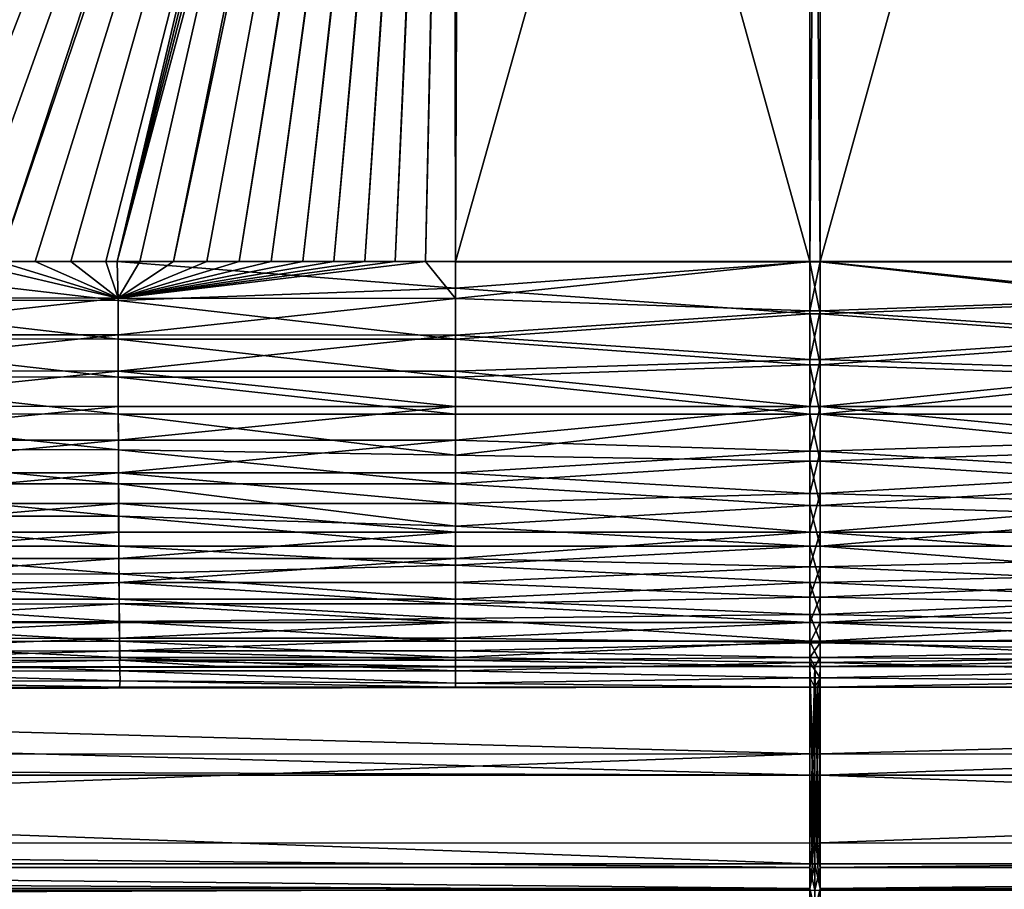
# Model space of a CAD drawing. Header units: metres. Extents: x -901 to 901, y -486 to 401.
# Tile 166 of 256: x -114 to 27, y -314 to -189. Entities that reach past the tile are written whole.
import ezdxf

# ---------------------------------------------------------------- set-up
doc = ezdxf.new("R2010")
doc.units = ezdxf.units.M

msp = doc.modelspace()

# ---------------------------------------------------------------- linework, layer by layer
at = {"layer": 'top0'}
for points in [[(-63.258526, -33.780186, -500.496002), (-553.594482, -136.83017, -490.000427), (-518.588135, -190.194046, -490.413635)], [(-62.84177, -35.37413, -500.496002), (-63.258526, -33.780186, -500.496002), (-518.588135, -190.194046, -490.413635)], [(-437.335358, -223.870071, -494.717072), (-520.393921, -188.45813, -493.390167), (-62.849209, -35.558052, -503.495331)], [(-518.588135, -190.194046, -490.413635), (-423.970123, -223.826447, -491.966522), (-62.84177, -35.37413, -500.496002)], [(-62.116249, -37.232742, -503.495331), (-437.335358, -223.870071, -494.717072), (-62.849209, -35.558052, -503.495331)], [(-423.970123, -223.826447, -491.966522), (-62.038971, -37.179729, -500.496002), (-62.84177, -35.37413, -500.496002)], [(-341.090759, -223.79567, -496.466583), (-437.335358, -223.870071, -494.717072), (-62.116249, -37.232742, -503.495331)], [(-423.970123, -223.826447, -491.966522), (-402.263153, -223.800766, -492.368256), (-62.038971, -37.179729, -500.496002)], [(-402.263153, -223.800766, -492.368256), (-381.537445, -223.778259, -492.746674), (-62.038971, -37.179729, -500.496002)], [(-62.038971, -37.179729, -500.496002), (-381.537445, -223.778259, -492.746674), (-362.761078, -223.761658, -493.084625)], [(-362.761078, -223.761658, -493.084625), (-345.556152, -223.751236, -493.389862), (-62.038971, -37.179729, -500.496002)], [(-345.556152, -223.751236, -493.389862), (-329.631134, -223.746918, -493.668304), (-62.038971, -37.179729, -500.496002)], [(-244.761276, -223.802536, -498.037628), (-341.090759, -223.79567, -496.466583), (-62.116249, -37.232742, -503.495331)], [(-62.038971, -37.179729, -500.496002), (-329.631134, -223.746918, -493.668304), (-314.839111, -223.748489, -493.923187)], [(-62.038971, -37.179729, -500.496002), (-314.839111, -223.748489, -493.923187), (-61.074459, -38.640835, -500.496002)], [(-62.116249, -37.232742, -503.495331), (-61.138283, -38.777222, -503.495331), (-244.761276, -223.802536, -498.037628)], [(-314.839111, -223.748489, -493.923187), (-301.082428, -223.755539, -494.156799), (-61.074459, -38.640835, -500.496002)], [(-61.074459, -38.640835, -500.496002), (-301.082428, -223.755539, -494.156799), (-288.256195, -223.766754, -494.371063)], [(-288.256195, -223.766754, -494.371063), (-276.109863, -223.780685, -494.570038), (-61.074459, -38.640835, -500.496002)], [(-276.109863, -223.780685, -494.570038), (-264.756958, -223.795929, -494.751923), (-61.074459, -38.640835, -500.496002)], [(-61.074459, -38.640835, -500.496002), (-264.756958, -223.795929, -494.751923), (-253.942322, -223.811844, -494.92099)], [(-253.942322, -223.811844, -494.92099), (-243.728363, -223.827652, -495.076447), (-61.074459, -38.640835, -500.496002)], [(-61.138283, -38.777222, -503.495331), (-59.937843, -40.155907, -503.495331), (-244.761276, -223.802536, -498.037628)], [(-243.728363, -223.827652, -495.076447), (-59.888885, -39.988377, -500.496002), (-61.074459, -38.640835, -500.496002)], [(-244.761276, -223.802536, -498.037628), (-59.937843, -40.155907, -503.495331), (-196.53624, -223.843063, -498.702637)], [(-243.728363, -223.827652, -495.076447), (-234.052185, -223.84288, -495.219543), (-59.888885, -39.988377, -500.496002)], [(-234.052185, -223.84288, -495.219543), (-224.860184, -223.857224, -495.351349), (-59.888885, -39.988377, -500.496002)], [(-59.888885, -39.988377, -500.496002), (-224.860184, -223.857224, -495.351349), (-216.064621, -223.870514, -495.47348)], [(-216.064621, -223.870514, -495.47348), (-207.658188, -223.882553, -495.586273), (-59.888885, -39.988377, -500.496002)], [(-207.658188, -223.882553, -495.586273), (-199.592087, -223.893265, -495.690674), (-59.888885, -39.988377, -500.496002)], [(-59.888885, -39.988377, -500.496002), (-199.592087, -223.893265, -495.690674), (-191.833008, -223.902557, -495.787354)], [(-59.937843, -40.155907, -503.495331), (-58.54258, -41.33704, -503.495331), (-196.53624, -223.843063, -498.702637)], [(-59.888885, -39.988377, -500.496002), (-191.833008, -223.902557, -495.787354), (-58.541344, -41.173954, -500.496002)], [(-196.53624, -223.843063, -498.702637), (-58.54258, -41.33704, -503.495331), (-148.24852, -223.902283, -499.237854)], [(-191.833008, -223.902557, -495.787354), (-184.385513, -223.91037, -495.876526), (-58.541344, -41.173954, -500.496002)], [(-58.541344, -41.173954, -500.496002), (-184.385513, -223.91037, -495.876526), (-177.227066, -223.916687, -495.958771)], [(-177.227066, -223.916687, -495.958771), (-170.330551, -223.921631, -496.034607), (-58.541344, -41.173954, -500.496002)], [(-170.330551, -223.921631, -496.034607), (-163.653763, -223.925415, -496.104797), (-58.541344, -41.173954, -500.496002)], [(-58.541344, -41.173954, -500.496002), (-163.653763, -223.925415, -496.104797), (-157.245605, -223.928207, -496.169067)], [(-157.245605, -223.928207, -496.169067), (-150.969315, -223.930222, -496.229004), (-58.541344, -41.173954, -500.496002)], [(-150.969315, -223.930222, -496.229004), (-57.080242, -42.138466, -500.496002), (-58.541344, -41.173954, -500.496002)], [(-150.969315, -223.930222, -496.229004), (-144.895065, -223.931534, -496.284088), (-57.080242, -42.138466, -500.496002)], [(-58.54258, -41.33704, -503.495331), (-56.984638, -42.293407, -503.495331), (-148.24852, -223.902283, -499.237854)], [(-144.895065, -223.931534, -496.284088), (-139.012238, -223.932297, -496.334656), (-57.080242, -42.138466, -500.496002)], [(-57.080242, -42.138466, -500.496002), (-139.012238, -223.932297, -496.334656), (-133.239151, -223.932587, -496.381531)], [(-133.239151, -223.932587, -496.381531), (-127.641586, -223.93251, -496.424286), (-57.080242, -42.138466, -500.496002)], [(-127.641586, -223.93251, -496.424286), (-122.176949, -223.932129, -496.463501), (-57.080242, -42.138466, -500.496002)], [(-57.080242, -42.138466, -500.496002), (-122.176949, -223.932129, -496.463501), (-116.845192, -223.931503, -496.499237)], [(-57.080242, -42.138466, -500.496002), (-116.845192, -223.931503, -496.499237), (-55.274639, -42.941269, -500.496002)], [(-148.24852, -223.902283, -499.237854), (-56.984638, -42.293407, -503.495331), (-99.888733, -223.959961, -499.592224)], [(-116.845192, -223.931503, -496.499237), (-111.634109, -223.93071, -496.531738), (-55.274639, -42.941269, -500.496002)], [(-55.274639, -42.941269, -500.496002), (-111.634109, -223.93071, -496.531738), (-106.536087, -223.929779, -496.561157)], [(-106.536087, -223.929779, -496.561157), (-101.537613, -223.928757, -496.587677), (-55.274639, -42.941269, -500.496002)], [(-101.537613, -223.928757, -496.587677), (-96.642334, -223.927689, -496.611389), (-55.274639, -42.941269, -500.496002)], [(-56.984638, -42.293407, -503.495331), (-55.299904, -43.002987, -503.495331), (-99.888733, -223.959961, -499.592224)], [(-99.888733, -223.959961, -499.592224), (-55.299904, -43.002987, -503.495331), (-53.527187, -43.449425, -503.495331)], [(-53.527187, -43.449425, -503.495331), (-51.480598, -43.739395, -503.49292), (-99.888733, -223.959961, -499.592224)], [(-55.274639, -42.941269, -500.496002), (-96.642334, -223.927689, -496.611389), (-91.833, -223.92662, -496.632477)], [(-55.274639, -42.941269, -500.496002), (-91.833, -223.92662, -496.632477), (-53.680698, -43.358025, -500.496002)], [(-91.833, -223.92662, -496.632477), (-87.08905, -223.925552, -496.651093), (-53.680698, -43.358025, -500.496002)], [(-53.680698, -43.358025, -500.496002), (-87.08905, -223.925552, -496.651093), (-53.660591, -43.360207, -500.496033)], [(-87.08905, -223.925552, -496.651093), (-82.422638, -223.92453, -496.667236), (-53.660591, -43.360207, -500.496033)], [(-53.660591, -43.360207, -500.496033), (-82.422638, -223.92453, -496.667236), (-53.360977, -43.414993, -500.495972)], [(-82.422638, -223.92453, -496.667236), (-77.854004, -223.923599, -496.680969), (-53.360977, -43.414993, -500.495972)], [(-53.360977, -43.414993, -500.495972), (-77.854004, -223.923599, -496.680969), (-53.131207, -43.48317, -500.495178)], [(-77.854004, -223.923599, -496.680969), (-73.337585, -223.922745, -496.692444), (-53.131207, -43.48317, -500.495178)], [(-53.131207, -43.48317, -500.495178), (-73.337585, -223.922745, -496.692444), (-52.836502, -43.559433, -500.494293)], [(-73.337585, -223.922745, -496.692444), (-68.871628, -223.921997, -496.701752), (-52.836502, -43.559433, -500.494293)], [(-52.836502, -43.559433, -500.494293), (-68.871628, -223.921997, -496.701752), (-52.557301, -43.597996, -500.49411)], [(-68.871628, -223.921997, -496.701752), (-64.454468, -223.921387, -496.708923), (-52.557301, -43.597996, -500.49411)], [(-52.557301, -43.597996, -500.49411), (-64.454468, -223.921387, -496.708923), (-52.290054, -43.616985, -500.494202)], [(-64.454468, -223.921387, -496.708923), (-60.084557, -223.920929, -496.713989), (-52.290054, -43.616985, -500.494202)], [(-52.290054, -43.616985, -500.494202), (-60.084557, -223.920929, -496.713989), (-52.005142, -43.636559, -500.494171)], [(-60.084557, -223.920929, -496.713989), (-55.760403, -223.920654, -496.71701), (-52.005142, -43.636559, -500.494171)], [(-52.005142, -43.636559, -500.494171), (-55.760403, -223.920654, -496.71701), (-51.748047, -43.657581, -500.493927)], [(-55.760403, -223.920654, -496.71701), (-51.480598, -223.920547, -496.718018), (-51.748047, -43.657581, -500.493927)], [(-51.748047, -43.657581, -500.493927), (-51.480598, -223.920547, -496.718018), (-51.480598, -43.676567, -500.493591)], [(-50.746269, -43.69743, -500.493134), (-51.480598, -43.676567, -500.493591), (-51.480598, -223.920547, -496.718018)], [(-50.746269, -43.69743, -500.493134), (-51.480598, -223.920547, -496.718018), (-0.734328, -223.920547, -496.718018)], [(-0.734328, -43.69743, -500.493134), (-50.746269, -43.69743, -500.493134), (-0.734328, -223.920547, -496.718018)], [(-0.734328, -43.69743, -500.493134), (-0.734328, -223.920547, -496.718018), (0.734328, -43.69743, -500.493134)], [(-0.734328, -223.920547, -496.718018), (0.734328, -223.920547, -496.718018), (0.734328, -43.69743, -500.493134)], [(50.746269, -43.69743, -500.493134), (0.734328, -223.920547, -496.718018), (51.480598, -223.920547, -496.718018)], [(50.746269, -43.69743, -500.493134), (0.734328, -43.69743, -500.493134), (0.734328, -223.920547, -496.718018)], [(-51.480598, -43.739395, -503.49292), (-51.480598, -223.983383, -499.717346), (-99.888733, -223.959961, -499.592224)], [(-51.480598, -223.983383, -499.717346), (-51.480598, -43.739395, -503.49292), (-50.746269, -43.760258, -503.492493)], [(-0.734328, -223.983383, -499.717346), (-51.480598, -223.983383, -499.717346), (-0.734328, -43.760258, -503.492493)], [(-51.480598, -223.983383, -499.717346), (-50.746269, -43.760258, -503.492493), (-0.734328, -43.760258, -503.492493)], [(-0.734328, -223.983383, -499.717346), (-0.734328, -43.760258, -503.492493), (0.734328, -223.983383, -499.717346)], [(-0.734328, -43.760258, -503.492493), (0.734328, -43.760258, -503.492493), (0.734328, -223.983383, -499.717346)], [(0.734328, -223.983383, -499.717346), (0.734328, -43.760258, -503.492493), (51.480598, -223.983383, -499.717346)], [(0.734328, -43.760258, -503.492493), (50.746269, -43.760258, -503.492493), (51.480598, -223.983383, -499.717346)], [(-148.066498, -229.473236, -498.883636), (-148.24852, -223.902283, -499.237854), (-99.783524, -229.524017, -499.228546)], [(-148.24852, -223.902283, -499.237854), (-99.888733, -223.959961, -499.592224), (-99.783524, -229.524017, -499.228546)], [(-122.176949, -223.932129, -496.463501), (-148.046997, -229.150482, -495.901245), (-99.773323, -229.196762, -496.246613)], [(-116.845192, -223.931503, -496.499237), (-122.176949, -223.932129, -496.463501), (-99.773323, -229.196762, -496.246613)], [(-99.773323, -229.196762, -496.246613), (-111.634109, -223.93071, -496.531738), (-116.845192, -223.931503, -496.499237)], [(-106.536087, -223.929779, -496.561157), (-111.634109, -223.93071, -496.531738), (-99.773323, -229.196762, -496.246613)], [(-101.537613, -223.928757, -496.587677), (-106.536087, -223.929779, -496.561157), (-99.773323, -229.196762, -496.246613)], [(-99.773323, -229.196762, -496.246613), (-96.642334, -223.927689, -496.611389), (-101.537613, -223.928757, -496.587677)], [(-99.783524, -229.524017, -499.228546), (-99.888733, -223.959961, -499.592224), (-51.480598, -227.750671, -499.524902)], [(-99.888733, -223.959961, -499.592224), (-51.480598, -223.983383, -499.717346), (-51.480598, -227.750671, -499.524902)], [(-51.480598, -229.23317, -496.369232), (-55.760403, -223.920654, -496.71701), (-99.773323, -229.196762, -496.246613)], [(-99.773323, -229.196762, -496.246613), (-55.760403, -223.920654, -496.71701), (-60.084557, -223.920929, -496.713989)], [(-60.084557, -223.920929, -496.713989), (-64.454468, -223.921387, -496.708923), (-99.773323, -229.196762, -496.246613)], [(-64.454468, -223.921387, -496.708923), (-68.871628, -223.921997, -496.701752), (-99.773323, -229.196762, -496.246613)], [(-99.773323, -229.196762, -496.246613), (-68.871628, -223.921997, -496.701752), (-73.337585, -223.922745, -496.692444)], [(-73.337585, -223.922745, -496.692444), (-77.854004, -223.923599, -496.680969), (-99.773323, -229.196762, -496.246613)], [(-77.854004, -223.923599, -496.680969), (-82.422638, -223.92453, -496.667236), (-99.773323, -229.196762, -496.246613)], [(-99.773323, -229.196762, -496.246613), (-82.422638, -223.92453, -496.667236), (-87.08905, -223.925552, -496.651093)], [(-87.08905, -223.925552, -496.651093), (-91.833, -223.92662, -496.632477), (-99.773323, -229.196762, -496.246613)], [(-91.833, -223.92662, -496.632477), (-96.642334, -223.927689, -496.611389), (-99.773323, -229.196762, -496.246613)], [(-51.480598, -229.23317, -496.369232), (-51.480598, -223.920547, -496.718018), (-55.760403, -223.920654, -496.71701)], [(-0.734328, -230.994522, -496.147827), (-0.734328, -223.920547, -496.718018), (-51.480598, -229.23317, -496.369232)], [(-0.734328, -223.920547, -496.718018), (-51.480598, -223.920547, -496.718018), (-51.480598, -229.23317, -496.369232)], [(-0.734328, -231.412903, -499.1185), (-51.480598, -227.750671, -499.524902), (-0.734328, -223.983383, -499.717346)], [(-51.480598, -227.750671, -499.524902), (-51.480598, -223.983383, -499.717346), (-0.734328, -223.983383, -499.717346)], [(0.734328, -230.994522, -496.147827), (0.734328, -223.920547, -496.718018), (-0.734328, -230.994522, -496.147827)], [(0.734328, -223.920547, -496.718018), (-0.734328, -223.920547, -496.718018), (-0.734328, -230.994522, -496.147827)], [(-0.734328, -231.412903, -499.1185), (-0.734328, -223.983383, -499.717346), (0.734328, -231.412903, -499.1185)], [(-0.734328, -223.983383, -499.717346), (0.734328, -223.983383, -499.717346), (0.734328, -231.412903, -499.1185)], [(51.480598, -223.920547, -496.718018), (0.734328, -223.920547, -496.718018), (51.480598, -229.23317, -496.369232)], [(0.734328, -223.920547, -496.718018), (0.734328, -230.994522, -496.147827), (51.480598, -229.23317, -496.369232)], [(51.480598, -223.983383, -499.717346), (51.480598, -229.563034, -499.351044), (0.734328, -223.983383, -499.717346)], [(51.480598, -229.563034, -499.351044), (0.734328, -231.412903, -499.1185), (0.734328, -223.983383, -499.717346)], [(-51.480598, -227.750671, -499.524902), (-51.480598, -235.069946, -498.492584), (-99.783524, -229.524017, -499.228546)], [(-51.480598, -235.069946, -498.492584), (-51.480598, -227.750671, -499.524902), (-0.734328, -231.412903, -499.1185)], [(-99.783524, -229.524017, -499.228546), (-99.775696, -235.05101, -498.368195), (-148.066498, -229.473236, -498.883636)], [(-99.775696, -235.05101, -498.368195), (-148.052063, -235.00769, -498.030457), (-148.066498, -229.473236, -498.883636)], [(-99.773323, -229.196762, -496.246613), (-148.046997, -229.150482, -495.901245), (-148.033249, -234.42009, -495.088898)], [(-99.773323, -229.196762, -496.246613), (-148.033249, -234.42009, -495.088898), (-99.765869, -234.459259, -495.427429)], [(-51.480598, -235.069946, -498.492584), (-99.775696, -235.05101, -498.368195), (-99.783524, -229.524017, -499.228546)], [(-99.765869, -234.459259, -495.427429), (-51.480598, -229.23317, -496.369232), (-99.773323, -229.196762, -496.246613)], [(-51.480598, -234.493591, -495.548401), (-51.480598, -229.23317, -496.369232), (-99.765869, -234.459259, -495.427429)], [(-0.734328, -230.994522, -496.147827), (-51.480598, -229.23317, -496.369232), (-51.480598, -234.493591, -495.548401)], [(51.480598, -229.23317, -496.369232), (0.734328, -230.994522, -496.147827), (51.480598, -234.493591, -495.548401)], [(51.480598, -229.563034, -499.351044), (51.480598, -235.087845, -498.488953), (0.734328, -231.412903, -499.1185)], [(-0.734328, -237.950821, -494.742035), (-0.734328, -230.994522, -496.147827), (-51.480598, -234.493591, -495.548401)], [(0.734328, -237.950821, -494.742035), (0.734328, -230.994522, -496.147827), (-0.734328, -237.950821, -494.742035)], [(0.734328, -230.994522, -496.147827), (-0.734328, -230.994522, -496.147827), (-0.734328, -237.950821, -494.742035)], [(0.734328, -230.994522, -496.147827), (0.734328, -237.950821, -494.742035), (51.480598, -234.493591, -495.548401)], [(-0.734328, -238.718842, -497.642059), (-51.480598, -235.069946, -498.492584), (-0.734328, -231.412903, -499.1185)], [(-0.734328, -238.718842, -497.642059), (-0.734328, -231.412903, -499.1185), (0.734328, -238.718842, -497.642059)], [(-0.734328, -231.412903, -499.1185), (0.734328, -231.412903, -499.1185), (0.734328, -238.718842, -497.642059)], [(51.480598, -235.087845, -498.488953), (0.734328, -238.718842, -497.642059), (0.734328, -231.412903, -499.1185)], [(-99.775696, -235.05101, -498.368195), (-99.765442, -240.48909, -497.020447), (-148.052063, -235.00769, -498.030457)], [(-99.765442, -240.48909, -497.020447), (-148.033127, -240.453751, -496.68869), (-148.052063, -235.00769, -498.030457)], [(-148.033249, -234.42009, -495.088898), (-148.015213, -239.60553, -493.81134), (-99.765869, -234.459259, -495.427429)], [(-99.765869, -234.459259, -495.427429), (-148.015213, -239.60553, -493.81134), (-99.756104, -239.637115, -494.144196)], [(-51.480598, -235.069946, -498.492584), (-51.480598, -240.504913, -497.140625), (-99.775696, -235.05101, -498.368195)], [(-51.480598, -240.504913, -497.140625), (-99.765442, -240.48909, -497.020447), (-99.775696, -235.05101, -498.368195)], [(-99.756104, -239.637115, -494.144196), (-51.480598, -234.493591, -495.548401), (-99.765869, -234.459259, -495.427429)], [(-51.480598, -239.659927, -494.262085), (-51.480598, -234.493591, -495.548401), (-99.756104, -239.637115, -494.144196)], [(-0.734328, -237.950821, -494.742035), (-51.480598, -234.493591, -495.548401), (-51.480598, -239.659927, -494.262085)], [(-51.480598, -240.504913, -497.140625), (-51.480598, -235.069946, -498.492584), (-0.734328, -238.718842, -497.642059)], [(51.480598, -234.493591, -495.548401), (0.734328, -237.950821, -494.742035), (51.480598, -239.659927, -494.262085)], [(51.480598, -235.087845, -498.488953), (51.480598, -240.513855, -497.13797), (0.734328, -238.718842, -497.642059)], [(-0.734328, -244.691086, -492.520508), (-0.734328, -237.950821, -494.742035), (-51.480598, -239.659927, -494.262085)], [(0.734328, -244.691086, -492.520508), (0.734328, -237.950821, -494.742035), (-0.734328, -244.691086, -492.520508)], [(0.734328, -237.950821, -494.742035), (-0.734328, -237.950821, -494.742035), (-0.734328, -244.691086, -492.520508)], [(0.734328, -237.950821, -494.742035), (0.734328, -244.691086, -492.520508), (51.480598, -239.659927, -494.262085)], [(-99.756104, -239.637115, -494.144196), (-148.015213, -239.60553, -493.81134), (-147.993027, -244.657166, -492.076965)], [(-99.74411, -244.680878, -492.405304), (-99.756104, -239.637115, -494.144196), (-147.993027, -244.657166, -492.076965)], [(-51.480598, -244.691086, -492.520508), (-99.756104, -239.637115, -494.144196), (-99.74411, -244.680878, -492.405304)], [(-51.480598, -244.691086, -492.520508), (-51.480598, -239.659927, -494.262085), (-99.756104, -239.637115, -494.144196)], [(-0.734328, -245.797882, -495.308868), (-51.480598, -240.504913, -497.140625), (-0.734328, -238.718842, -497.642059)], [(-0.734328, -245.797882, -495.308868), (-0.734328, -238.718842, -497.642059), (0.734328, -245.797882, -495.308868)], [(-0.734328, -238.718842, -497.642059), (0.734328, -238.718842, -497.642059), (0.734328, -245.797882, -495.308868)], [(51.480598, -240.513855, -497.13797), (0.734328, -245.797882, -495.308868), (0.734328, -238.718842, -497.642059)], [(-99.765442, -240.48909, -497.020447), (-99.752846, -245.786362, -495.194183), (-148.033127, -240.453751, -496.68869)], [(-99.752846, -245.786362, -495.194183), (-148.009827, -245.759293, -494.867157), (-148.033127, -240.453751, -496.68869)], [(-51.480598, -240.504913, -497.140625), (-51.480598, -245.797989, -495.308838), (-99.765442, -240.48909, -497.020447)], [(-51.480598, -245.797989, -495.308838), (-99.752846, -245.786362, -495.194183), (-99.765442, -240.48909, -497.020447)], [(-0.734328, -244.691086, -492.520508), (-51.480598, -239.659927, -494.262085), (-51.480598, -244.691086, -492.520508)], [(-0.734328, -245.797882, -495.308868), (-51.480598, -245.797989, -495.308838), (-51.480598, -240.504913, -497.140625)], [(51.480598, -239.659927, -494.262085), (0.734328, -244.691086, -492.520508), (51.480598, -244.691086, -492.520508)], [(51.480598, -240.513855, -497.13797), (51.480598, -245.797882, -495.308868), (0.734328, -245.797882, -495.308868)], [(-147.993027, -244.657166, -492.076965), (-147.966843, -249.527939, -489.896576), (-99.74411, -244.680878, -492.405304)], [(-147.966843, -249.527939, -489.896576), (-99.729965, -249.543625, -490.221619), (-99.74411, -244.680878, -492.405304)], [(-99.729965, -249.543625, -490.221619), (-51.480598, -244.691086, -492.520508), (-99.74411, -244.680878, -492.405304)], [(-51.480598, -249.547028, -490.337524), (-51.480598, -244.691086, -492.520508), (-99.729965, -249.543625, -490.221619)], [(-0.734328, -251.12001, -489.514679), (-0.734328, -244.691086, -492.520508), (-51.480598, -249.547028, -490.337524)], [(-51.480598, -249.547028, -490.337524), (-0.734328, -244.691086, -492.520508), (-51.480598, -244.691086, -492.520508)], [(0.734328, -251.12001, -489.514679), (0.734328, -244.691086, -492.520508), (-0.734328, -251.12001, -489.514679)], [(0.734328, -244.691086, -492.520508), (-0.734328, -244.691086, -492.520508), (-0.734328, -251.12001, -489.514679)], [(0.734328, -244.691086, -492.520508), (51.480598, -249.547028, -490.337524), (51.480598, -244.691086, -492.520508)], [(0.734328, -244.691086, -492.520508), (0.734328, -251.12001, -489.514679), (51.480598, -249.547028, -490.337524)], [(-99.752846, -245.786362, -495.194183), (-99.737991, -250.893524, -492.900757), (-148.009827, -245.759293, -494.867157)], [(-99.737991, -250.893524, -492.900757), (-147.98233, -250.874863, -492.577179), (-148.009827, -245.759293, -494.867157)], [(-51.480598, -245.797989, -495.308838), (-51.480598, -251.655655, -492.627533), (-99.752846, -245.786362, -495.194183)], [(-51.480598, -251.655655, -492.627533), (-99.737991, -250.893524, -492.900757), (-99.752846, -245.786362, -495.194183)], [(-0.734328, -252.549957, -492.151947), (-51.480598, -251.655655, -492.627533), (-0.734328, -245.797882, -495.308868)], [(-51.480598, -251.655655, -492.627533), (-51.480598, -245.797989, -495.308838), (-0.734328, -245.797882, -495.308868)], [(-0.734328, -252.549957, -492.151947), (-0.734328, -245.797882, -495.308868), (0.734328, -252.549957, -492.151947)], [(-0.734328, -245.797882, -495.308868), (0.734328, -245.797882, -495.308868), (0.734328, -252.549957, -492.151947)], [(51.480598, -245.797882, -495.308868), (51.480598, -250.897903, -493.016174), (0.734328, -245.797882, -495.308868)], [(0.734328, -245.797882, -495.308868), (51.480598, -250.897903, -493.016174), (0.734328, -252.549957, -492.151947)], [(-99.737991, -250.893524, -492.900757), (-99.721016, -255.771912, -490.161804), (-147.98233, -250.874863, -492.577179)], [(-99.721016, -255.771912, -490.161804), (-147.950897, -255.761642, -489.840424), (-147.98233, -250.874863, -492.577179)], [(-147.93692, -254.180862, -487.290802), (-99.729965, -249.543625, -490.221619), (-147.966843, -249.527939, -489.896576)], [(-147.93692, -254.180862, -487.290802), (-99.713806, -254.188568, -487.613739), (-99.729965, -249.543625, -490.221619)], [(-51.480598, -251.655655, -492.627533), (-51.480598, -255.777634, -490.275421), (-99.737991, -250.893524, -492.900757)], [(-51.480598, -255.777634, -490.275421), (-99.721016, -255.771912, -490.161804), (-99.737991, -250.893524, -492.900757)], [(-99.713806, -254.188568, -487.613739), (-51.480598, -249.547028, -490.337524), (-99.729965, -249.543625, -490.221619)], [(-99.713806, -254.188568, -487.613739), (-51.480598, -254.189133, -487.730499), (-51.480598, -249.547028, -490.337524)], [(-51.480598, -254.189133, -487.730499), (-0.734328, -251.12001, -489.514679), (-51.480598, -249.547028, -490.337524)], [(0.734328, -251.12001, -489.514679), (51.480598, -254.189133, -487.730499), (51.480598, -249.547028, -490.337524)], [(51.480598, -250.897903, -493.016174), (51.480598, -255.773331, -490.278107), (0.734328, -252.549957, -492.151947)], [(-0.734328, -257.146729, -485.767029), (-0.734328, -251.12001, -489.514679), (-51.480598, -254.189133, -487.730499)], [(-51.480598, -255.777634, -490.275421), (-51.480598, -251.655655, -492.627533), (-0.734328, -252.549957, -492.151947)], [(0.734328, -257.146729, -485.767029), (0.734328, -251.12001, -489.514679), (-0.734328, -257.146729, -485.767029)], [(0.734328, -251.12001, -489.514679), (-0.734328, -251.12001, -489.514679), (-0.734328, -257.146729, -485.767029)], [(0.734328, -251.12001, -489.514679), (0.734328, -257.146729, -485.767029), (51.480598, -254.189133, -487.730499)], [(-0.734328, -258.879608, -488.215942), (-51.480598, -255.777634, -490.275421), (-0.734328, -252.549957, -492.151947)], [(-0.734328, -258.879608, -488.215942), (-0.734328, -252.549957, -492.151947), (0.734328, -258.879608, -488.215942)], [(-0.734328, -252.549957, -492.151947), (0.734328, -252.549957, -492.151947), (0.734328, -258.879608, -488.215942)], [(0.734328, -252.549957, -492.151947), (51.480598, -255.773331, -490.278107), (0.734328, -258.879608, -488.215942)], [(-147.903488, -258.581543, -484.282715), (-99.713806, -254.188568, -487.613739), (-147.93692, -254.180862, -487.290802)], [(-147.903488, -258.581543, -484.282715), (-99.695755, -258.581421, -484.604675), (-99.713806, -254.188568, -487.613739)], [(-99.695755, -258.581421, -484.604675), (-51.480598, -258.580444, -484.720184), (-99.713806, -254.188568, -487.613739)], [(-51.480598, -258.580444, -484.720184), (-51.480598, -254.189133, -487.730499), (-99.713806, -254.188568, -487.613739)], [(-51.480598, -258.580444, -484.720184), (-0.734328, -257.146729, -485.767029), (-51.480598, -254.189133, -487.730499)], [(0.734328, -257.146729, -485.767029), (51.480598, -258.580444, -484.720184), (51.480598, -254.189133, -487.730499)], [(-99.721016, -255.771912, -490.161804), (-99.702065, -260.385559, -487.001526), (-147.950897, -255.761642, -489.840424)], [(-99.702065, -260.385559, -487.001526), (-147.915787, -260.383484, -486.681152), (-147.950897, -255.761642, -489.840424)], [(-51.480598, -255.777634, -490.275421), (-51.480598, -261.814178, -486.007629), (-99.721016, -255.771912, -490.161804)], [(-51.480598, -261.814178, -486.007629), (-99.702065, -260.385559, -487.001526), (-99.721016, -255.771912, -490.161804)], [(-51.480598, -261.814178, -486.007629), (-51.480598, -255.777634, -490.275421), (-0.734328, -258.879608, -488.215942)], [(51.480598, -255.773331, -490.278107), (51.480598, -260.385376, -487.116486), (0.734328, -258.879608, -488.215942)], [(-0.734328, -262.686035, -481.330536), (-0.734328, -257.146729, -485.767029), (-51.480598, -258.580444, -484.720184)], [(0.734328, -262.686035, -481.330536), (0.734328, -257.146729, -485.767029), (-0.734328, -262.686035, -481.330536)], [(0.734328, -257.146729, -485.767029), (-0.734328, -257.146729, -485.767029), (-0.734328, -262.686035, -481.330536)], [(0.734328, -257.146729, -485.767029), (0.734328, -262.686035, -481.330536), (51.480598, -258.580444, -484.720184)], [(-99.695755, -258.581421, -484.604675), (-147.903488, -258.581543, -484.282715), (-147.866806, -262.695526, -480.895416)], [(-99.675964, -262.687897, -481.217529), (-99.695755, -258.581421, -484.604675), (-147.866806, -262.695526, -480.895416)], [(-51.480598, -262.686035, -481.330536), (-51.480598, -258.580444, -484.720184), (-99.695755, -258.581421, -484.604675)], [(-99.675964, -262.687897, -481.217529), (-51.480598, -262.686035, -481.330536), (-99.695755, -258.581421, -484.604675)], [(-51.480598, -262.686035, -481.330536), (-0.734328, -262.686035, -481.330536), (-51.480598, -258.580444, -484.720184)], [(-0.734328, -264.697327, -483.556458), (-51.480598, -261.814178, -486.007629), (-0.734328, -258.879608, -488.215942)], [(-0.734328, -264.697327, -483.556458), (-0.734328, -258.879608, -488.215942), (0.734328, -264.697327, -483.556458)], [(-0.734328, -258.879608, -488.215942), (0.734328, -258.879608, -488.215942), (0.734328, -264.697327, -483.556458)], [(0.734328, -262.686035, -481.330536), (51.480598, -262.686035, -481.330536), (51.480598, -258.580444, -484.720184)], [(0.734328, -258.879608, -488.215942), (51.480598, -260.385376, -487.116486), (0.734328, -264.697327, -483.556458)], [(-99.702065, -260.385559, -487.001526), (-99.681282, -264.698425, -483.444122), (-147.915787, -260.383484, -486.681152)], [(-99.681282, -264.698425, -483.444122), (-147.877274, -264.704254, -483.123627), (-147.915787, -260.383484, -486.681152)], [(-51.480598, -261.814178, -486.007629), (-51.480598, -264.697327, -483.556458), (-99.702065, -260.385559, -487.001526)], [(-51.480598, -264.697327, -483.556458), (-99.681282, -264.698425, -483.444122), (-99.702065, -260.385559, -487.001526)], [(51.480598, -260.385376, -487.116486), (51.480598, -264.697327, -483.556458), (0.734328, -264.697327, -483.556458)], [(-0.734328, -264.697327, -483.556458), (-51.480598, -264.697327, -483.556458), (-51.480598, -261.814178, -486.007629)], [(-99.675964, -262.687897, -481.217529), (-147.866806, -262.695526, -480.895416), (-147.827164, -266.489746, -477.153412)], [(-99.654572, -266.475037, -477.476715), (-99.675964, -262.687897, -481.217529), (-147.827164, -266.489746, -477.153412)], [(-51.480598, -262.686035, -481.330536), (-99.675964, -262.687897, -481.217529), (-99.654572, -266.475037, -477.476715)], [(-51.480598, -266.473236, -477.588501), (-51.480598, -262.686035, -481.330536), (-99.654572, -266.475037, -477.476715)], [(-0.734328, -267.659607, -476.267914), (-0.734328, -262.686035, -481.330536), (-51.480598, -266.473236, -477.588501)], [(-0.734328, -262.686035, -481.330536), (-51.480598, -262.686035, -481.330536), (-51.480598, -266.473236, -477.588501)], [(0.734328, -267.659607, -476.267914), (0.734328, -262.686035, -481.330536), (-0.734328, -267.659607, -476.267914)], [(0.734328, -262.686035, -481.330536), (-0.734328, -262.686035, -481.330536), (-0.734328, -267.659607, -476.267914)], [(51.480598, -262.686035, -481.330536), (0.734328, -262.686035, -481.330536), (51.480598, -266.473236, -477.588501)], [(0.734328, -262.686035, -481.330536), (0.734328, -267.659607, -476.267914), (51.480598, -266.473236, -477.588501)], [(-99.681282, -264.698425, -483.444122), (-99.658813, -268.675903, -479.51532), (-147.877274, -264.704254, -483.123627)], [(-99.658813, -268.675903, -479.51532), (-147.835632, -268.689209, -479.193542), (-147.877274, -264.704254, -483.123627)], [(-51.480598, -264.697327, -483.556458), (-51.480598, -267.427307, -480.93576), (-99.681282, -264.698425, -483.444122)], [(-51.480598, -267.427307, -480.93576), (-99.658813, -268.675903, -479.51532), (-99.681282, -264.698425, -483.444122)], [(-0.734328, -269.920868, -478.23938), (-51.480598, -267.427307, -480.93576), (-0.734328, -264.697327, -483.556458)], [(-51.480598, -267.427307, -480.93576), (-51.480598, -264.697327, -483.556458), (-0.734328, -264.697327, -483.556458)], [(-0.734328, -269.920868, -478.23938), (-0.734328, -264.697327, -483.556458), (0.734328, -269.920868, -478.23938)], [(-0.734328, -264.697327, -483.556458), (0.734328, -264.697327, -483.556458), (0.734328, -269.920868, -478.23938)], [(0.734328, -264.697327, -483.556458), (51.480598, -264.697327, -483.556458), (51.480598, -268.674866, -479.626343)], [(0.734328, -264.697327, -483.556458), (51.480598, -268.674866, -479.626343), (0.734328, -269.920868, -478.23938)], [(-99.654572, -266.475037, -477.476715), (-147.827164, -266.489746, -477.153412), (-147.784866, -269.936371, -473.087128)], [(-99.631752, -269.9151, -473.412598), (-99.654572, -266.475037, -477.476715), (-147.784866, -269.936371, -473.087128)], [(-51.480598, -267.427307, -480.93576), (-51.480598, -272.283295, -475.36142), (-99.658813, -268.675903, -479.51532)], [(-51.480598, -266.473236, -477.588501), (-99.654572, -266.475037, -477.476715), (-99.631752, -269.9151, -473.412598)], [(-51.480598, -269.911896, -473.523865), (-51.480598, -266.473236, -477.588501), (-99.631752, -269.9151, -473.412598)], [(-0.734328, -267.659607, -476.267914), (-51.480598, -266.473236, -477.588501), (-51.480598, -269.911896, -473.523865)], [(-51.480598, -272.283295, -475.36142), (-51.480598, -267.427307, -480.93576), (-0.734328, -269.920868, -478.23938)], [(-0.734328, -271.997101, -470.650787), (-0.734328, -267.659607, -476.267914), (-51.480598, -269.911896, -473.523865)], [(0.734328, -271.997101, -470.650787), (0.734328, -267.659607, -476.267914), (-0.734328, -271.997101, -470.650787)], [(0.734328, -267.659607, -476.267914), (-0.734328, -267.659607, -476.267914), (-0.734328, -271.997101, -470.650787)], [(51.480598, -266.473236, -477.588501), (0.734328, -267.659607, -476.267914), (51.480598, -269.911896, -473.523865)], [(0.734328, -267.659607, -476.267914), (0.734328, -271.997101, -470.650787), (51.480598, -269.911896, -473.523865)], [(-99.658813, -268.675903, -479.51532), (-99.63485, -272.288879, -475.246948), (-147.835632, -268.689209, -479.193542)], [(-99.63485, -272.288879, -475.246948), (-147.791214, -272.309052, -474.922913), (-147.835632, -268.689209, -479.193542)], [(-51.480598, -272.283295, -475.36142), (-99.63485, -272.288879, -475.246948), (-99.658813, -268.675903, -479.51532)], [(51.480598, -268.674866, -479.626343), (51.480598, -272.286377, -475.357422), (0.734328, -269.920868, -478.23938)], [(-147.74025, -273.00885, -468.728394), (-99.631752, -269.9151, -473.412598), (-147.784866, -269.936371, -473.087128)], [(-147.74025, -273.00885, -468.728394), (-99.607681, -272.98172, -469.056915), (-99.631752, -269.9151, -473.412598)], [(-51.480598, -269.911896, -473.523865), (-99.631752, -269.9151, -473.412598), (-51.480598, -272.974701, -469.169006)], [(-99.631752, -269.9151, -473.412598), (-99.607681, -272.98172, -469.056915), (-51.480598, -272.974701, -469.169006)], [(-0.734328, -271.997101, -470.650787), (-51.480598, -269.911896, -473.523865), (-51.480598, -272.974701, -469.169006)], [(-0.734328, -274.476379, -472.339905), (-51.480598, -272.283295, -475.36142), (-0.734328, -269.920868, -478.23938)], [(-0.734328, -274.476379, -472.339905), (-0.734328, -269.920868, -478.23938), (0.734328, -274.476379, -472.339905)], [(-0.734328, -269.920868, -478.23938), (0.734328, -269.920868, -478.23938), (0.734328, -274.476379, -472.339905)], [(51.480598, -269.911896, -473.523865), (0.734328, -271.997101, -470.650787), (51.480598, -272.974701, -469.169006)], [(0.734328, -269.920868, -478.23938), (51.480598, -272.286377, -475.357422), (0.734328, -274.476379, -472.339905)], [(-0.734328, -275.637238, -464.558502), (-0.734328, -271.997101, -470.650787), (-51.480598, -272.974701, -469.169006)], [(0.734328, -275.637238, -464.558502), (0.734328, -271.997101, -470.650787), (-0.734328, -275.637238, -464.558502)], [(0.734328, -271.997101, -470.650787), (-0.734328, -271.997101, -470.650787), (-0.734328, -275.637238, -464.558502)], [(0.734328, -271.997101, -470.650787), (0.734328, -275.637238, -464.558502), (51.480598, -272.974701, -469.169006)], [(-99.63485, -272.288879, -475.246948), (-99.609573, -275.509644, -470.672363), (-147.791214, -272.309052, -474.922913)], [(-99.609573, -275.509644, -470.672363), (-147.744354, -275.53598, -470.345093), (-147.791214, -272.309052, -474.922913)], [(-147.693634, -275.680725, -464.10907), (-99.607681, -272.98172, -469.056915), (-147.74025, -273.00885, -468.728394)], [(-147.693634, -275.680725, -464.10907), (-99.582535, -275.648468, -464.441437), (-99.607681, -272.98172, -469.056915)], [(-51.480598, -272.283295, -475.36142), (-51.480598, -275.039917, -471.49823), (-99.63485, -272.288879, -475.246948)], [(-51.480598, -275.039917, -471.49823), (-99.609573, -275.509644, -470.672363), (-99.63485, -272.288879, -475.246948)], [(-51.480598, -272.974701, -469.169006), (-99.607681, -272.98172, -469.056915), (-51.480598, -275.637238, -464.558502)], [(-99.607681, -272.98172, -469.056915), (-99.582535, -275.648468, -464.441437), (-51.480598, -275.637238, -464.558502)], [(-51.480598, -275.039917, -471.49823), (-51.480598, -272.283295, -475.36142), (-0.734328, -274.476379, -472.339905)], [(-0.734328, -275.637238, -464.558502), (-51.480598, -272.974701, -469.169006), (-51.480598, -275.637238, -464.558502)], [(51.480598, -272.286377, -475.357422), (51.480598, -275.503113, -470.783661), (0.734328, -274.476379, -472.339905)], [(51.480598, -272.974701, -469.169006), (0.734328, -275.637238, -464.558502), (51.480598, -275.637238, -464.558502)], [(-0.734328, -278.299469, -465.941437), (-51.480598, -275.039917, -471.49823), (-0.734328, -274.476379, -472.339905)], [(-0.734328, -278.299469, -465.941437), (-0.734328, -274.476379, -472.339905), (0.734328, -278.299469, -465.941437)], [(-0.734328, -274.476379, -472.339905), (0.734328, -274.476379, -472.339905), (0.734328, -278.299469, -465.941437)], [(0.734328, -274.476379, -472.339905), (51.480598, -275.503113, -470.783661), (0.734328, -278.299469, -465.941437)], [(-99.609573, -275.509644, -470.672363), (-99.583168, -278.310425, -465.82489), (-147.744354, -275.53598, -470.345093)], [(-99.583168, -278.310425, -465.82489), (-147.695404, -278.342133, -465.493622), (-147.744354, -275.53598, -470.345093)], [(-147.645386, -277.927612, -459.263794), (-99.582535, -275.648468, -464.441437), (-147.693634, -275.680725, -464.10907)], [(-99.582535, -275.648468, -464.441437), (-147.645386, -277.927612, -459.263794), (-99.556511, -277.891113, -459.600677)], [(-51.480598, -275.039917, -471.49823), (-51.480598, -278.299469, -465.941437), (-99.609573, -275.509644, -470.672363)], [(-51.480598, -278.299469, -465.941437), (-99.583168, -278.310425, -465.82489), (-99.609573, -275.509644, -470.672363)], [(-51.480598, -275.637238, -464.558502), (-99.582535, -275.648468, -464.441437), (-99.556511, -277.891113, -459.600677)], [(-99.556511, -277.891113, -459.600677), (-51.480598, -277.878326, -459.729095), (-51.480598, -275.637238, -464.558502)], [(-51.480598, -278.299469, -465.941437), (-51.480598, -275.039917, -471.49823), (-0.734328, -278.299469, -465.941437)], [(-0.734328, -278.528534, -458.07724), (-0.734328, -275.637238, -464.558502), (-51.480598, -277.878326, -459.729095)], [(-51.480598, -277.878326, -459.729095), (-0.734328, -275.637238, -464.558502), (-51.480598, -275.637238, -464.558502)], [(0.734328, -278.528534, -458.07724), (0.734328, -275.637238, -464.558502), (-0.734328, -278.528534, -458.07724)], [(0.734328, -275.637238, -464.558502), (-0.734328, -275.637238, -464.558502), (-0.734328, -278.528534, -458.07724)], [(51.480598, -275.503113, -470.783661), (51.480598, -278.299469, -465.941437), (0.734328, -278.299469, -465.941437)], [(0.734328, -275.637238, -464.558502), (51.480598, -277.878326, -459.729095), (51.480598, -275.637238, -464.558502)], [(0.734328, -275.637238, -464.558502), (0.734328, -278.528534, -458.07724), (51.480598, -277.878326, -459.729095)], [(-99.583168, -278.310425, -465.82489), (-99.55584, -280.665802, -460.740845), (-147.695404, -278.342133, -465.493622)], [(-99.55584, -280.665802, -460.740845), (-147.64473, -280.701965, -460.404816), (-147.695404, -278.342133, -465.493622)], [(-99.556511, -277.891113, -459.600677), (-147.645386, -277.927612, -459.263794), (-147.595947, -279.733887, -454.238251)], [(-147.595947, -279.733887, -454.238251), (-99.529854, -279.694122, -454.5802), (-99.556511, -277.891113, -459.600677)], [(-51.480598, -278.299469, -465.941437), (-51.480598, -280.656738, -460.860657), (-99.583168, -278.310425, -465.82489)], [(-51.480598, -280.656738, -460.860657), (-99.55584, -280.665802, -460.740845), (-99.583168, -278.310425, -465.82489)], [(-99.529854, -279.694122, -454.5802), (-51.480598, -277.878326, -459.729095), (-99.556511, -277.891113, -459.600677)], [(-51.480598, -279.680145, -454.719208), (-51.480598, -277.878326, -459.729095), (-99.529854, -279.694122, -454.5802)], [(-51.480598, -279.680145, -454.719208), (-0.734328, -278.528534, -458.07724), (-51.480598, -277.878326, -459.729095)], [(-51.480598, -280.656738, -460.860657), (-0.734328, -278.299469, -465.941437), (-0.734328, -281.33609, -459.134399)], [(-51.480598, -280.656738, -460.860657), (-51.480598, -278.299469, -465.941437), (-0.734328, -278.299469, -465.941437)], [(-0.734328, -280.630096, -451.298645), (-0.734328, -278.528534, -458.07724), (-51.480598, -279.680145, -454.719208)], [(-0.734328, -281.33609, -459.134399), (-0.734328, -278.299469, -465.941437), (0.734328, -281.33609, -459.134399)], [(-0.734328, -278.299469, -465.941437), (0.734328, -278.299469, -465.941437), (0.734328, -281.33609, -459.134399)], [(0.734328, -280.630096, -451.298645), (0.734328, -278.528534, -458.07724), (-0.734328, -280.630096, -451.298645)], [(0.734328, -278.528534, -458.07724), (-0.734328, -278.528534, -458.07724), (-0.734328, -280.630096, -451.298645)], [(0.734328, -278.528534, -458.07724), (51.480598, -279.680145, -454.719208), (51.480598, -277.878326, -459.729095)], [(0.734328, -278.299469, -465.941437), (51.480598, -278.299469, -465.941437), (51.480598, -280.653198, -460.869293)], [(0.734328, -278.299469, -465.941437), (51.480598, -280.653198, -460.869293), (0.734328, -281.33609, -459.134399)], [(0.734328, -278.528534, -458.07724), (0.734328, -280.630096, -451.298645), (51.480598, -279.680145, -454.719208)], [(-147.545792, -281.086151, -449.080963), (-99.529854, -279.694122, -454.5802), (-147.595947, -279.733887, -454.238251)], [(-147.545792, -281.086151, -449.080963), (-99.5028, -281.044067, -449.428314), (-99.529854, -279.694122, -454.5802)], [(-99.529854, -279.694122, -454.5802), (-51.480598, -281.028351, -449.568665), (-51.480598, -279.680145, -454.719208)], [(-99.5028, -281.044067, -449.428314), (-51.480598, -281.028351, -449.568665), (-99.529854, -279.694122, -454.5802)], [(-51.480598, -281.028351, -449.568665), (-0.734328, -280.630096, -451.298645), (-51.480598, -279.680145, -454.719208)], [(0.734328, -280.630096, -451.298645), (51.480598, -281.028351, -449.568665), (51.480598, -279.680145, -454.719208)], [(-436.16037, -282.526184, -439.318207), (-0.734328, -294.453064, -341.548859), (-0.734328, -281.912231, -444.318481)], [(-243.616119, -282.115753, -442.661072), (-436.16037, -282.526184, -439.318207), (-0.734328, -281.912231, -444.318481)], [(-0.734328, -281.912231, -444.318481), (-147.49588, -281.969604, -443.851196), (-243.616119, -282.115753, -442.661072)], [(-99.55584, -280.665802, -460.740845), (-99.52784, -282.559448, -455.468018), (-147.64473, -280.701965, -460.404816)], [(-99.52784, -282.559448, -455.468018), (-147.592819, -282.59903, -455.126678), (-147.64473, -280.701965, -460.404816)], [(-147.49588, -281.969604, -443.851196), (-99.5028, -281.044067, -449.428314), (-147.545792, -281.086151, -449.080963)], [(-147.49588, -281.969604, -443.851196), (-85.230934, -281.919861, -444.2565), (-99.5028, -281.044067, -449.428314)], [(-85.230934, -281.919861, -444.2565), (-147.49588, -281.969604, -443.851196), (-0.734328, -281.912231, -444.318481)], [(-51.480598, -280.656738, -460.860657), (-51.480598, -282.550995, -455.590149), (-99.55584, -280.665802, -460.740845)], [(-51.480598, -282.550995, -455.590149), (-99.52784, -282.559448, -455.468018), (-99.55584, -280.665802, -460.740845)], [(-99.5028, -281.044067, -449.428314), (-51.480598, -281.912231, -444.318481), (-51.480598, -281.028351, -449.568665)], [(-85.230934, -281.919861, -444.2565), (-51.480598, -281.912231, -444.318481), (-99.5028, -281.044067, -449.428314)], [(-51.480598, -281.912231, -444.318481), (-85.230934, -281.919861, -444.2565), (-0.734328, -281.912231, -444.318481)], [(-0.734328, -281.912231, -444.318481), (-0.734328, -280.630096, -451.298645), (-51.480598, -281.028351, -449.568665)], [(-51.480598, -282.550995, -455.590149), (-51.480598, -280.656738, -460.860657), (-0.734328, -281.33609, -459.134399)], [(-51.480598, -281.912231, -444.318481), (-0.734328, -281.912231, -444.318481), (-51.480598, -281.028351, -449.568665)], [(-51.480598, -282.550995, -455.590149), (-0.734328, -281.33609, -459.134399), (-0.734328, -283.543304, -452.015076)], [(0.734328, -280.630096, -451.298645), (-0.734328, -280.630096, -451.298645), (0, -281.912231, -444.318481)], [(0, -281.912231, -444.318481), (-0.734328, -280.630096, -451.298645), (-0.734328, -281.912231, -444.318481)], [(-0.734328, -283.543304, -452.015076), (-0.734328, -281.33609, -459.134399), (0.734328, -283.543304, -452.015076)], [(-0.734328, -281.33609, -459.134399), (0.734328, -281.33609, -459.134399), (0.734328, -283.543304, -452.015076)], [(0, -281.912231, -444.318481), (-0.734328, -281.912231, -444.318481), (-0.367164, -294.524323, -341.557587)], [(-0.367164, -294.524323, -341.557587), (-0.734328, -281.912231, -444.318481), (-0.734328, -294.453064, -341.548859)], [(0, -294.38855, -341.540924), (0, -281.912231, -444.318481), (-0.367164, -294.524323, -341.557587)], [(0.734328, -281.912231, -444.318481), (0.734328, -280.630096, -451.298645), (0, -281.912231, -444.318481)], [(0.367164, -294.524323, -341.557587), (0.734328, -281.912231, -444.318481), (0, -281.912231, -444.318481)], [(0, -281.912231, -444.318481), (0, -294.38855, -341.540924), (0.367164, -294.524323, -341.557587)], [(0.734328, -294.453064, -341.548859), (0.734328, -281.912231, -444.318481), (0.367164, -294.524323, -341.557587)], [(0.734328, -280.630096, -451.298645), (0.734328, -281.912231, -444.318481), (51.480598, -281.028351, -449.568665)], [(51.480598, -280.653198, -460.869293), (51.480598, -282.545593, -455.607574), (0.734328, -281.33609, -459.134399)], [(0.734328, -281.912231, -444.318481), (51.480598, -281.912231, -444.318481), (51.480598, -281.028351, -449.568665)], [(0.734328, -281.33609, -459.134399), (51.480598, -282.545593, -455.607574), (0.734328, -283.543304, -452.015076)], [(51.480598, -281.912231, -444.318481), (0.734328, -281.912231, -444.318481), (85.231079, -281.919861, -444.2565)], [(0.734328, -281.912231, -444.318481), (147.49588, -281.969604, -443.851196), (85.231079, -281.919861, -444.2565)], [(0.734328, -294.453064, -341.548859), (436.160767, -282.526215, -439.318207), (0.734328, -281.912231, -444.318481)], [(436.160767, -282.526215, -439.318207), (243.616089, -282.115753, -442.661072), (0.734328, -281.912231, -444.318481)], [(0.734328, -281.912231, -444.318481), (243.616089, -282.115753, -442.661072), (147.49588, -281.969604, -443.851196)], [(-350.277679, -294.524323, -341.557617), (-0.734328, -294.453064, -341.548859), (-436.16037, -282.526184, -439.318207)], [(-99.52784, -282.559448, -455.468018), (-99.499435, -283.977264, -450.05722), (-147.592819, -282.59903, -455.126678)], [(-99.499435, -283.977264, -450.05722), (-147.540146, -284.019287, -449.710205), (-147.592819, -282.59903, -455.126678)], [(-51.480598, -282.550995, -455.590149), (-51.480598, -284.317719, -448.412659), (-99.52784, -282.559448, -455.468018)], [(-51.480598, -284.317719, -448.412659), (-99.499435, -283.977264, -450.05722), (-99.52784, -282.559448, -455.468018)], [(-51.480598, -284.317719, -448.412659), (-51.480598, -282.550995, -455.590149), (-0.734328, -283.543304, -452.015076)], [(350.277679, -294.524323, -341.557617), (436.160767, -282.526215, -439.318207), (0.734328, -294.453064, -341.548859)], [(51.480598, -282.545593, -455.607574), (51.480598, -283.961578, -450.198181), (0.734328, -283.543304, -452.015076)], [(-99.57016, -284.905273, -444.558716), (-147.658585, -284.948761, -444.20462), (-147.540146, -284.019287, -449.710205)], [(-99.499435, -283.977264, -450.05722), (-99.57016, -284.905273, -444.558716), (-147.540146, -284.019287, -449.710205)], [(-51.480598, -284.889893, -444.684113), (-99.57016, -284.905273, -444.558716), (-99.499435, -283.977264, -450.05722)], [(-51.480598, -284.317719, -448.412659), (-51.480598, -284.889893, -444.684113), (-99.499435, -283.977264, -450.05722)], [(-51.480598, -284.317719, -448.412659), (-0.734328, -283.543304, -452.015076), (-0.734328, -284.889893, -444.684113)], [(-51.480598, -284.889893, -444.684113), (-51.480598, -284.317719, -448.412659), (-0.734328, -284.889893, -444.684113)], [(0.734328, -283.543304, -452.015076), (0, -284.889893, -444.684113), (-0.734328, -283.543304, -452.015076)], [(0, -284.889893, -444.684113), (-0.734328, -284.889893, -444.684113), (-0.734328, -283.543304, -452.015076)], [(0.367164, -284.889893, -444.684113), (0, -284.889893, -444.684113), (0.734328, -283.543304, -452.015076)], [(0.734328, -284.889893, -444.684113), (0.367164, -284.889893, -444.684113), (0.734328, -283.543304, -452.015076)], [(0.734328, -283.543304, -452.015076), (51.480598, -283.961578, -450.198181), (0.734328, -284.889893, -444.684113)], [(51.480598, -283.961578, -450.198181), (51.480598, -284.889893, -444.684113), (0.734328, -284.889893, -444.684113)], [(-490.559723, -295.788666, -355.920624), (-436.16037, -285.503845, -439.683838), (-0.734328, -297.508423, -341.914429)], [(-0.734328, -297.508423, -341.914429), (-436.16037, -285.503845, -439.683838), (-0.734328, -284.889893, -444.684113)], [(-436.16037, -285.503845, -439.683838), (-243.830444, -285.09613, -443.004456), (-0.734328, -284.889893, -444.684113)], [(-0.734328, -284.889893, -444.684113), (-243.830444, -285.09613, -443.004456), (-147.658585, -284.948761, -444.20462)], [(-147.658585, -284.948761, -444.20462), (-99.57016, -284.905273, -444.558716), (-0.734328, -284.889893, -444.684113)], [(-99.57016, -284.905273, -444.558716), (-51.480598, -284.889893, -444.684113), (-0.734328, -284.889893, -444.684113)], [(-0.734328, -297.508423, -341.914429), (-0.734328, -284.889893, -444.684113), (-0.367164, -297.508423, -341.914429)], [(-0.734328, -284.889893, -444.684113), (0, -284.889893, -444.684113), (-0.367164, -297.508423, -341.914429)], [(-0.367164, -297.508423, -341.914429), (0, -284.889893, -444.684113), (0, -297.508423, -341.914429)], [(0, -297.508423, -341.914429), (0, -284.889893, -444.684113), (0.367164, -297.508423, -341.914429)], [(0.367164, -297.508423, -341.914429), (0, -284.889893, -444.684113), (0.367164, -284.889893, -444.684113)], [(0.734328, -284.889893, -444.684113), (0.734328, -297.508423, -341.914429), (0.367164, -284.889893, -444.684113)], [(0.734328, -297.508423, -341.914429), (0.367164, -297.508423, -341.914429), (0.367164, -284.889893, -444.684113)], [(0.734328, -297.508423, -341.914429), (0.734328, -284.889893, -444.684113), (350.966766, -285.3125, -441.242035)], [(350.966766, -285.3125, -441.242035), (0.734328, -284.889893, -444.684113), (51.480598, -284.889893, -444.684113)], [(350.277679, -297.508423, -341.914429), (0.734328, -297.508423, -341.914429), (350.966766, -285.3125, -441.242035)], [(-0.734328, -307.200958, -238.782623), (-0.734328, -294.453064, -341.548859), (-350.277679, -307.274475, -238.791992)], [(-0.734328, -294.453064, -341.548859), (-350.277679, -294.524323, -341.557617), (-350.277679, -307.274475, -238.791992)], [(-0.734328, -294.453064, -341.548859), (-0.734328, -307.200958, -238.782623), (-0.367164, -294.524323, -341.557587)], [(-0.734328, -307.200958, -238.782623), (-0.367164, -307.274475, -238.791977), (-0.367164, -294.524323, -341.557587)], [(-0.367164, -294.524323, -341.557587), (-0.367164, -307.274475, -238.791977), (0, -294.38855, -341.540924)], [(-0.367164, -307.274475, -238.791977), (0, -307.182617, -238.757889), (0, -294.38855, -341.540924)], [(0, -294.38855, -341.540924), (0, -307.182617, -238.757889), (0.367164, -294.524323, -341.557587)], [(0.367164, -294.524323, -341.557587), (0, -307.182617, -238.757889), (0.367164, -307.274475, -238.791977)], [(0.367164, -307.274475, -238.791977), (0.734328, -307.200958, -238.782639), (0.734328, -294.453064, -341.548859)], [(0.367164, -307.274475, -238.791977), (0.734328, -294.453064, -341.548859), (0.367164, -294.524323, -341.557587)], [(0.734328, -307.200958, -238.782639), (350.277679, -294.524323, -341.557617), (0.734328, -294.453064, -341.548859)], [(350.277679, -307.274475, -238.791992), (350.277679, -294.524323, -341.557617), (0.734328, -307.200958, -238.782639)], [(-350.277679, -297.508423, -341.914429), (-490.559723, -295.788666, -355.920624), (-0.734328, -297.508423, -341.914429)], [(-0.734328, -297.508423, -341.914429), (-0.734328, -310.183228, -239.156265), (-350.277679, -297.508423, -341.914429)], [(-0.734328, -310.183228, -239.156265), (-350.277679, -310.183228, -239.156265), (-350.277679, -297.508423, -341.914429)], [(-0.734328, -310.183228, -239.156265), (-0.734328, -297.508423, -341.914429), (-0.367164, -310.183228, -239.156265)], [(-0.734328, -297.508423, -341.914429), (-0.367164, -297.508423, -341.914429), (-0.367164, -310.183228, -239.156265)], [(-0.367164, -310.183228, -239.156265), (-0.367164, -297.508423, -341.914429), (0, -310.183228, -239.156265)], [(-0.367164, -297.508423, -341.914429), (0, -297.508423, -341.914429), (0, -310.183228, -239.156265)], [(0, -310.183228, -239.156265), (0, -297.508423, -341.914429), (0.367164, -310.183228, -239.156265)], [(0.367164, -310.183228, -239.156265), (0, -297.508423, -341.914429), (0.367164, -297.508423, -341.914429)], [(0.734328, -297.508423, -341.914429), (0.734328, -310.183228, -239.156265), (0.367164, -297.508423, -341.914429)], [(0.734328, -310.183228, -239.156265), (0.367164, -310.183228, -239.156265), (0.367164, -297.508423, -341.914429)], [(0.734328, -310.183228, -239.156265), (0.734328, -297.508423, -341.914429), (350.277679, -310.183228, -239.156265)], [(0.734328, -297.508423, -341.914429), (350.277679, -297.508423, -341.914429), (350.277679, -310.183228, -239.156265)], [(-584.056824, -310.73349, -211.562149), (-0.734328, -310.733368, -211.562912), (-350.277679, -307.274475, -238.791992)], [(-350.277679, -307.274475, -238.791992), (-0.734328, -310.733368, -211.562912), (-0.734328, -307.200958, -238.782623)], [(-0.734328, -310.733368, -211.562912), (0, -307.182617, -238.757889), (-0.367164, -307.274475, -238.791977)], [(0, -307.182617, -238.757889), (-0.734328, -310.733368, -211.562912), (0, -313.972504, -187.439072)], [(-0.734328, -307.200958, -238.782623), (-0.734328, -310.733368, -211.562912), (-0.367164, -307.274475, -238.791977)], [(0.734328, -310.733368, -211.562912), (0, -307.182617, -238.757889), (0, -313.972504, -187.439072)], [(0, -307.182617, -238.757889), (0.734328, -310.733368, -211.562912), (0.367164, -307.274475, -238.791977)], [(0.734328, -310.733368, -211.562912), (0.734328, -307.200958, -238.782639), (0.367164, -307.274475, -238.791977)], [(0.734328, -310.733368, -211.562912), (350.277679, -307.274475, -238.791992), (0.734328, -307.200958, -238.782639)], [(584.056824, -310.73349, -211.562149), (350.277679, -307.274475, -238.791992), (0.734328, -310.733368, -211.562912)], [(-584.056824, -310.73349, -211.562149), (-599.732178, -313.965576, -187.438156), (-0.734328, -313.965668, -187.437561)], [(-0.734328, -313.707611, -211.955231), (-584.056824, -313.707733, -211.954468), (-350.277679, -310.183228, -239.156265)], [(-0.734328, -310.733368, -211.562912), (-584.056824, -310.73349, -211.562149), (-0.734328, -313.965668, -187.437561)], [(-0.734328, -310.183228, -239.156265), (-0.734328, -313.707611, -211.955231), (-350.277679, -310.183228, -239.156265)], [(-0.734328, -310.183228, -239.156265), (-0.367164, -310.183228, -239.156265), (-0.734328, -313.707611, -211.955231)], [(-0.367164, -310.183228, -239.156265), (0, -310.183228, -239.156265), (-0.734328, -313.707611, -211.955231)], [(-0.734328, -313.707611, -211.955231), (0, -310.183228, -239.156265), (0, -316.939209, -187.835022)], [(-0.734328, -310.733368, -211.562912), (-0.734328, -313.965668, -187.437561), (0, -313.972504, -187.439072)], [(0, -316.939209, -187.835022), (0, -310.183228, -239.156265), (0.734328, -313.707611, -211.955231)], [(0.734328, -313.707611, -211.955231), (0, -310.183228, -239.156265), (0.367164, -310.183228, -239.156265)], [(0.734328, -313.965668, -187.437561), (0.734328, -310.733368, -211.562912), (0, -313.972504, -187.439072)], [(0.734328, -310.183228, -239.156265), (0.734328, -313.707611, -211.955231), (0.367164, -310.183228, -239.156265)], [(0.734328, -310.183228, -239.156265), (350.277679, -310.183228, -239.156265), (0.734328, -313.707611, -211.955231)], [(350.277679, -310.183228, -239.156265), (584.056824, -313.707733, -211.954468), (0.734328, -313.707611, -211.955231)], [(0.734328, -313.965668, -187.437561), (584.056824, -310.73349, -211.562149), (0.734328, -310.733368, -211.562912)], [(599.732178, -313.965576, -187.438156), (584.056824, -310.73349, -211.562149), (0.734328, -313.965668, -187.437561)], [(-0.734328, -316.939209, -187.835037), (-595.426453, -316.041077, -194.464172), (-0.734328, -313.707611, -211.955231)], [(-595.426453, -316.041077, -194.464172), (-584.056824, -313.707733, -211.954468), (-0.734328, -313.707611, -211.955231)], [(-0.734328, -313.707611, -211.955231), (0, -316.939209, -187.835022), (-0.734328, -316.939209, -187.835037)], [(0.734328, -316.939209, -187.835037), (0, -316.939209, -187.835022), (0.734328, -313.707611, -211.955231)], [(0.734328, -313.707611, -211.955231), (584.056824, -313.707733, -211.954468), (595.423157, -316.040405, -194.469223)], [(0.734328, -313.707611, -211.955231), (595.423157, -316.040405, -194.469223), (0.734328, -316.939209, -187.835037)]]:
    msp.add_3dface(points, dxfattribs=at)

doc.saveas('drawing.dxf')
